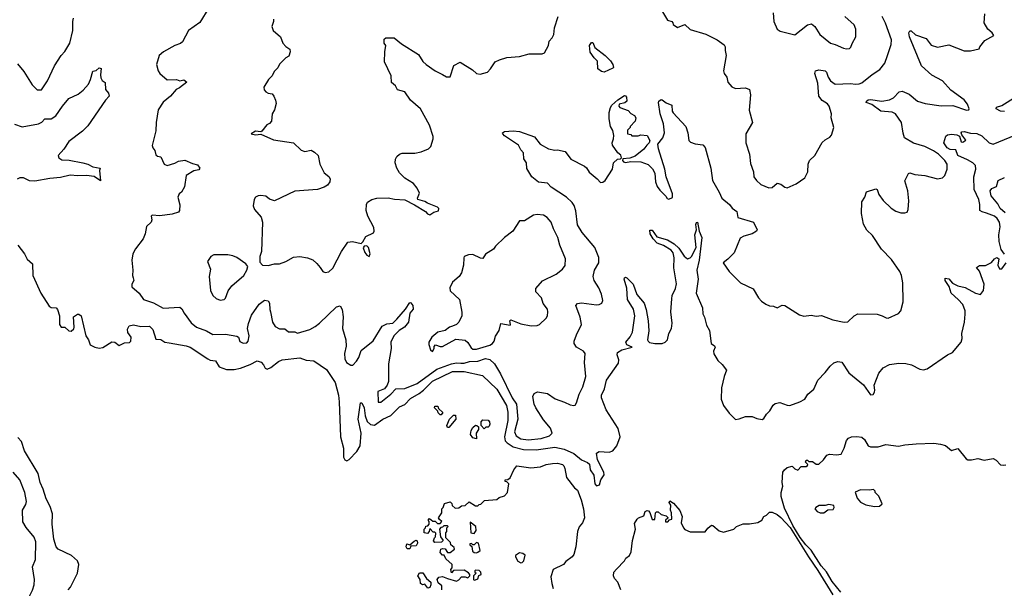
# Model space of a CAD drawing. Extents: x 2133461 to 2293071, y 753526 to 916327.
# Tile 41 of 256: x 2221436 to 2229234, y 792636 to 797140. Entities that reach past the tile are written whole.
import ezdxf

# ---------------------------------------------------------------- set-up
doc = ezdxf.new("R2010")
doc.units = 0

msp = doc.modelspace()

# ---------------------------------------------------------------- linework, layer by layer
at = {"layer": '0CON10XD'}
for points in [[(2222935, 797234.5), (2222862.8, 797117.2), (2222772.7, 797055), (2222725.3, 796964.7), (2222708.7, 796951.3), (2222664.3, 796935), (2222575.8, 796885), (2222542, 796855), (2222520.8, 796785), (2222532, 796735), (2222545, 796713.8), (2222605, 796663.3), (2222677.1, 796667.1), (2222705, 796656.7), (2222735, 796662.5), (2222760, 796645), (2222700.7, 796599.3), (2222675, 796586.7), (2222631.2, 796535), (2222572.6, 796487.4), (2222532.5, 796425), (2222515.9, 796325.9), (2222515, 796260), (2222484.1, 796144.1), (2222490, 796125), (2222506.2, 796105), (2222515, 796070), (2222528.3, 796058.3), (2222555, 796052.5), (2222580, 795995), (2222605, 795986), (2222665, 796004.4), (2222695, 796020), (2222745, 796028), (2222805, 796000), (2222845, 795990), (2222864, 795965), (2222855, 795950), (2222815, 795943.8), (2222753.3, 795905), (2222742.5, 795815), (2222716.7, 795775), (2222699.3, 795760.7), (2222687.5, 795735), (2222703.6, 795673.6), (2222701.2, 795628.8), (2222694, 795616), (2222645, 795599.2), (2222545, 795587.5), (2222485, 795592.5), (2222477.5, 795585), (2222482.5, 795555), (2222477.5, 795535), (2222439.3, 795500.7), (2222428.8, 795445), (2222414, 795405), (2222353.7, 795326.3), (2222331.1, 795285), (2222323.3, 795235), (2222331.5, 795155), (2222328.9, 795115), (2222336, 795094), (2222340, 795075), (2222324, 795045), (2222324, 795025), (2222382, 794975), (2222416.7, 794925), (2222495, 794896.5), (2222572.5, 794855), (2222705, 794862.9), (2222720.9, 794850.9), (2222737.8, 794815), (2222795, 794739.2), (2222836.2, 794705), (2222916.7, 794675), (2222965, 794647.1), (2223065, 794649.5), (2223155, 794634.3), (2223169.2, 794625), (2223180.7, 794590.7), (2223205, 794578.1), (2223235, 794580), (2223245, 794593.8), (2223252.9, 794635), (2223240.9, 794695), (2223247.5, 794732.5), (2223271.7, 794798.3), (2223332.1, 794887.9), (2223375, 794918), (2223403.2, 794913.2), (2223413.7, 794893.7), (2223416.5, 794845), (2223423.5, 794825), (2223437.5, 794745), (2223460.6, 794710.6), (2223495, 794692.5), (2223535, 794691.2), (2223565, 794668.8), (2223615, 794668.8), (2223636.2, 794656.2), (2223733, 794687), (2223775, 794709.4), (2223809.4, 794735), (2223945, 794865.8), (2223975, 794872.5), (2223991.2, 794845), (2223996.7, 794786.7), (2223993.3, 794695), (2224020, 794605), (2224021.1, 794555), (2224008.9, 794495), (2224011.1, 794455), (2224025, 794424), (2224057.7, 794402.3), (2224075, 794404), (2224104.3, 794435), (2224122.9, 794465), (2224141.5, 794518.5), (2224235, 794595.8), (2224306.4, 794713.6), (2224345, 794731.5), (2224392, 794735), (2224423.3, 794766.7), (2224492.2, 794847.8), (2224525, 794900), (2224535, 794896.7), (2224550, 794875), (2224552.7, 794847.3), (2224525.6, 794815), (2224515.3, 794744.7), (2224484.4, 794705), (2224442.6, 794677.4), (2224399.5, 794635), (2224374.6, 794585), (2224379.2, 794535), (2224356.2, 794415), (2224356, 794275), (2224345.7, 794244.3), (2224325, 794216.7), (2224273.3, 794195), (2224275, 794110), (2224295, 794111.2), (2224376.2, 794175), (2224415, 794216.7), (2224485, 794219.5), (2224585, 794258.8), (2224738.7, 794371.3), (2224855, 794414.8), (2224895, 794421.2), (2224929.2, 794419.2), (2224955, 794419.6), (2224998.2, 794431.8), (2225065, 794434.8), (2225125, 794457.5), (2225158.2, 794448.2), (2225197.5, 794415), (2225245.2, 794335.2), (2225336.1, 794145), (2225370, 794095), (2225381.1, 793975), (2225354.8, 793875), (2225368.8, 793845), (2225405, 793821.3), (2225463.2, 793813.2), (2225567.3, 793822.7), (2225632, 793845), (2225652, 793865), (2225638.6, 793905), (2225585, 793970), (2225523.3, 794065), (2225510, 794095), (2225500, 794155), (2225510.7, 794179.3), (2225537, 794193), (2225615, 794178.8)], [(2221419.7, 796789.7), (2221470.3, 796730.3), (2221533.8, 796625), (2221575, 796583.8), (2221610, 796585), (2221656, 796655), (2221711.1, 796775), (2221765, 796856), (2221795, 796888.8), (2221832.9, 796955), (2221856.2, 797053.8), (2221856.8, 797125), (2221863, 797153)], [(2223447.5, 797145), (2223446.7, 797125), (2223432.5, 797085), (2223443.9, 797053.9), (2223502.5, 797005), (2223520, 796955), (2223545, 796926.7), (2223576.4, 796906.4), (2223578.8, 796885), (2223568.3, 796851.7), (2223545, 796837.5), (2223495, 796787.5), (2223480.7, 796759.3), (2223451.2, 796728.8), (2223435.8, 796694.2), (2223406.7, 796665), (2223370, 796605), (2223373.3, 796585), (2223385, 796567.5), (2223405, 796556.7), (2223435, 796553.3), (2223450, 796535), (2223463, 796503), (2223466.2, 796475), (2223453.9, 796426.1), (2223436.7, 796395), (2223430, 796335), (2223415, 796317.5), (2223394.1, 796305.9), (2223355, 796257.5), (2223345, 796252.5), (2223305, 796256.7), (2223270, 796235), (2223305, 796226.7), (2223345, 796232.5), (2223445, 796189.4), (2223605, 796163.8), (2223665, 796106.7), (2223695, 796096.7), (2223745, 796106.7), (2223770.5, 796090.5), (2223800, 796065), (2223814.3, 795994.3), (2223847.5, 795927.5), (2223885, 795896.7), (2223895, 795880), (2223891.2, 795855), (2223875, 795830), (2223846.8, 795813.2), (2223794.3, 795795.7), (2223615, 795781.4), (2223455, 795704), (2223415, 795718), (2223385, 795742), (2223345, 795747.5), (2223325, 795744), (2223305, 795733.8), (2223293.2, 795716.8), (2223284, 795665), (2223295, 795637.5), (2223348.8, 795575), (2223360, 795535), (2223351.2, 795305), (2223337.5, 795265), (2223338.3, 795218.3), (2223360, 795195), (2223405, 795192), (2223455, 795206), (2223495, 795207.5), (2223545, 795225.7), (2223605, 795258.6), (2223654.2, 795264.2), (2223715, 795252.5), (2223757, 795237), (2223789.7, 795209.7), (2223815, 795177.5), (2223836.4, 795146.4), (2223855, 795137.5), (2223885, 795142.5), (2223915, 795171.2), (2223985.5, 795305), (2224035, 795378.1), (2224072.3, 795382.3), (2224141.7, 795368.3), (2224155, 795380), (2224177.6, 795422.4), (2224238.5, 795451.5), (2224244.2, 795465.8), (2224240, 795495), (2224194.3, 795585), (2224180.9, 795629.1), (2224182.9, 795675), (2224190, 795695), (2224225, 795716.2), (2224265, 795726.2), (2224355, 795730), (2224405, 795718.8), (2224485, 795712.5), (2224563.6, 795673.6), (2224650.7, 795620.7), (2224665, 795603.3), (2224683.9, 795593.9), (2224715, 795616.7), (2224753, 795627), (2224756.7, 795645), (2224746.1, 795656.1), (2224665, 795686.7), (2224645, 795700), (2224590, 795715), (2224587.5, 795725), (2224603.3, 795765), (2224585, 795806.7), (2224555, 795841.2), (2224487.5, 795885), (2224445, 795927.5), (2224423.3, 795965), (2224410, 796005), (2224411.2, 796035), (2224422.5, 796057.5), (2224443.9, 796076.1), (2224465, 796082.5), (2224565, 796083.3), (2224615, 796093.3), (2224673.6, 796116.4), (2224693.3, 796135), (2224711.2, 796195), (2224711.2, 796215), (2224681.2, 796305), (2224610, 796435), (2224531.3, 796501.3), (2224485, 796568), (2224427.5, 796585), (2224412.5, 796615), (2224381.7, 796641.7), (2224378.8, 796695), (2224326, 796805), (2224327.5, 796885), (2224336, 796935), (2224322, 796955), (2224323.8, 796985), (2224335, 796996.7), (2224402.5, 796995), (2224459.3, 796949.3), (2224595, 796863.8), (2224629.7, 796809.7), (2224656.2, 796785), (2224725.8, 796735), (2224785.8, 796705), (2224815, 796688.6), (2224845, 796686.2), (2224875, 796777.5), (2224925, 796802.5), (2225023, 796743), (2225055, 796713.8), (2225081.7, 796708.3), (2225140, 796725), (2225165, 796750), (2225202.5, 796805), (2225235, 796822.9), (2225295, 796839.4), (2225395, 796848), (2225471.7, 796868.3), (2225575, 796870), (2225593, 796877), (2225623.3, 796935), (2225630.5, 796969.5), (2225652, 796995), (2225665, 797022.5), (2225670.8, 797075), (2225700.8, 797165)], [(2225615, 794178.8), (2225677.3, 794137.3), (2225751.7, 794111.7), (2225795, 794088.8), (2225825, 794083.3), (2225835, 794087.5), (2225845.9, 794104.1), (2225868.1, 794175), (2225896.7, 794233.3), (2225920.9, 794315), (2225909.5, 794425), (2225914.3, 794495), (2225902, 794515), (2225845, 794547.1), (2225828.6, 794575), (2225828.6, 794595), (2225846.7, 794645), (2225885.6, 794725), (2225874.6, 794785), (2225841.4, 794875), (2225855, 794891.4), (2225885, 794896.5), (2226005, 794882), (2226025, 794883.3), (2226046.7, 794895), (2226053.3, 794916.7), (2226043.8, 794965), (2226022, 795015), (2225984.4, 795075), (2225976.5, 795105), (2225987.5, 795155), (2226022.9, 795215), (2226022.4, 795257.6), (2225990.4, 795335), (2225890, 795455), (2225852.7, 795515), (2225839.7, 795625), (2225827.3, 795667.3), (2225812.6, 795692.6), (2225765.7, 795735), (2225644.7, 795814.7), (2225615, 795845.8), (2225545, 795852.9), (2225492.5, 795895), (2225451.9, 795961.9), (2225449.2, 796005), (2225428.8, 796038.8), (2225425.8, 796085), (2225405, 796108.8), (2225385.4, 796145.4), (2225275, 796220), (2225261.2, 796235), (2225260, 796245), (2225275, 796253.8), (2225345, 796260.8), (2225395, 796253.8), (2225513.2, 796213.2), (2225558.8, 796155), (2225625, 796117.5), (2225674.1, 796105.9), (2225695, 796108.6), (2225755, 796096), (2225802, 796035), (2225910.3, 795980.3), (2225925.8, 795965.8), (2225945, 795932.5), (2226009.5, 795879.5), (2226035, 795850), (2226055, 795852.5), (2226073, 795867), (2226130, 795955), (2226137.5, 796005), (2226170, 796035), (2226195, 796037.5), (2226203, 796047), (2226197.3, 796067.3), (2226172.5, 796085), (2226130, 796145), (2226128, 796165), (2226140, 796195), (2226141.7, 796221.7), (2226132.3, 796262.3), (2226116.2, 796295), (2226103.3, 796355), (2226103.3, 796405), (2226113.8, 796445), (2226125, 796462.5), (2226172.5, 796505), (2226225, 796540), (2226235, 796536.7), (2226242, 796525), (2226243.8, 796495), (2226229.5, 796480.5), (2226185, 796470), (2226180, 796455), (2226190, 796445), (2226255, 796420), (2226276, 796396), (2226305, 796380), (2226316.2, 796363.8), (2226310, 796335), (2226270, 796295), (2226270, 796285), (2226250, 796265), (2226250, 796235), (2226275, 796230), (2226285, 796220), (2226335, 796220), (2226355, 796227.5), (2226405, 796222.5), (2226426.7, 796183.3), (2226420, 796165), (2226402.5, 796145), (2226380, 796115), (2226310.7, 796059.3), (2226267.5, 796042.5), (2226212.5, 796037.5), (2226210, 796025), (2226217.5, 796015), (2226235, 796010), (2226275, 796016), (2226355, 796014.3), (2226412.6, 795992.6), (2226447.8, 795957.8), (2226466.7, 795925), (2226470.5, 795855), (2226485, 795818.8), (2226505, 795790), (2226553, 795743), (2226565, 795722.5), (2226578.3, 795718.3), (2226605, 795732.5), (2226605, 795760), (2226556, 795895), (2226546.6, 795956.6), (2226495.9, 796115.9), (2226490, 796155), (2226528.8, 796205), (2226542, 796245), (2226534.2, 796315), (2226507.5, 796395), (2226494.4, 796485), (2226497.5, 796495), (2226515, 796508.8), (2226525, 796506.2), (2226555, 796481.2), (2226601.7, 796461.7), (2226604.2, 796415), (2226611.7, 796401.7), (2226712, 796295), (2226728.8, 796245), (2226735, 796182.5), (2226749.3, 796169.3), (2226785, 796156.7), (2226845, 796148.8), (2226865, 796127.5), (2226910.6, 795965), (2226921.9, 795865), (2226975.7, 795775), (2226995.7, 795725), (2227057.5, 795675), (2227077.3, 795647.3), (2227115, 795620), (2227124.4, 795574.4), (2227246.7, 795535), (2227276.7, 795475), (2227272.5, 795465), (2227237.5, 795445), (2227170, 795425), (2227141.3, 795408.7), (2227095.5, 795294.5), (2227045, 795242.5), (2227007.5, 795215), (2227053.8, 795145), (2227145.6, 795055.6), (2227245, 795007.5), (2227286.3, 794936.3), (2227309.8, 794909.8), (2227345, 794885.7), (2227375, 794872.9), (2227405, 794871.2), (2227435, 794856.7), (2227475, 794878.8), (2227495, 794876), (2227613, 794803), (2227645, 794791.2), (2227705, 794798.8), (2227745, 794791.2), (2227785, 794796.2), (2227875, 794762.9), (2227965, 794744.2), (2227995, 794748), (2228045, 794794), (2228075, 794810.8), (2228227.3, 794807.3), (2228265.6, 794795.6), (2228297.7, 794777.7), (2228315, 794776.2), (2228395, 794813.8), (2228415, 794833.3), (2228434, 794905), (2228431.4, 795055), (2228418.6, 795115), (2228405.5, 795145.5), (2228340.9, 795240.9), (2228261.5, 795321.5), (2228190.3, 795430.3), (2228145, 795473.3), (2228119.3, 795519.3), (2228102, 795605), (2228105, 795697.5), (2228130, 795735), (2228143.6, 795776.4), (2228215, 795800), (2228225.8, 795795.8), (2228238.8, 795755), (2228275, 795706.7), (2228337, 795647), (2228375, 795623.3), (2228415, 795611.2), (2228445, 795610), (2228463.6, 795616.4), (2228473.6, 795636.4), (2228476.9, 795705), (2228469.4, 795785), (2228445.9, 795864.1), (2228475, 795922.5), (2228485, 795926.7), (2228524.1, 795914.1), (2228605, 795906.7), (2228705, 795880), (2228743.9, 795886.1), (2228763.9, 795906.1), (2228782, 795955), (2228780.8, 795995), (2228762.2, 796025), (2228711.9, 796075), (2228671.8, 796101.8), (2228605, 796134.5), (2228515, 796161.9), (2228444.6, 796204.6), (2228431.7, 796241.7), (2228418.9, 796325), (2228372.3, 796395), (2228345, 796407.2), (2228254.8, 796414.8), (2228185, 796468.7), (2228140, 796485), (2228141.2, 796495), (2228155, 796505.4), (2228175, 796508.8), (2228265, 796494.3), (2228325.6, 796504.4), (2228355, 796520.5), (2228401.9, 796568.1), (2228425, 796574.5), (2228479, 796549), (2228545, 796494.5), (2228606.9, 796476.9), (2228735, 796458.8), (2228825, 796461.5), (2228935, 796422), (2228953.3, 796426.7), (2228956.2, 796433.8), (2228941.3, 796471.3), (2228916, 796505), (2228811.3, 796581.3), (2228745, 796654.4), (2228659.2, 796699.2), (2228578.1, 796775), (2228483.3, 797005), (2228478.8, 797035), (2228485, 797052.5), (2228495, 797052.5), (2228531.1, 797021.1), (2228615, 796990), (2228655, 796939.2), (2228705, 796923.3), (2228795, 796940), (2228916.1, 796893.9), (2228965, 796893.3), (2229035, 796910), (2229040, 796925), (2229080, 796975), (2229150, 797015), (2229137.5, 797035), (2229103.6, 797063.6), (2229073.3, 797115), (2229079.2, 797185)], [(2226518, 797215), (2226567, 797137), (2226600, 797125), (2226610, 797115), (2226611.7, 797101.7), (2226645, 797077.5), (2226705, 797102.5), (2226745, 797062.5), (2226870, 797025), (2226960.7, 796980.7), (2227015, 796940), (2227023.3, 796925), (2227022.5, 796895), (2227030.8, 796855), (2227009.2, 796735), (2227014.3, 796714.3), (2227036.2, 796685), (2227044, 796645), (2227075, 796607.5), (2227104.2, 796594.2), (2227185, 796599.2), (2227215.8, 796585.8), (2227224.2, 796545), (2227212.1, 796422.1), (2227238.8, 796325), (2227188, 796235), (2227186, 796165), (2227216, 796075), (2227225, 796000), (2227248, 795935), (2227250, 795895), (2227270, 795865), (2227305, 795833.8), (2227367.7, 795807.7), (2227395, 795812), (2227435, 795843.8), (2227465, 795836.7), (2227495, 795812.5), (2227515, 795807.1), (2227585, 795840.8), (2227653.9, 795886.1), (2227676.7, 795935), (2227680, 795995), (2227690, 796025), (2227733.3, 796065), (2227792.2, 796167.8), (2227815, 796188.6), (2227851.7, 796208.3), (2227866, 796225), (2227884, 796285), (2227863.6, 796363.6), (2227865.5, 796394.5), (2227847.1, 796455), (2227834.5, 796474.5), (2227790, 796500), (2227764.6, 796534.6), (2227756.7, 796636.7), (2227733.8, 796715), (2227737.5, 796735), (2227765, 796744), (2227815, 796734.2), (2227825.6, 796725), (2227838.9, 796685), (2227857.5, 796655), (2227895, 796628.8), (2228015, 796635.5), (2228055, 796628.6), (2228085, 796632.5), (2228105, 796640), (2228186, 796705), (2228247.5, 796745), (2228288.1, 796795), (2228308.6, 796855), (2228337, 796943), (2228340.9, 796979.1), (2228292.3, 797112.3), (2228266.2, 797165)], [(2227403.8, 797195), (2227408.8, 797125), (2227434.1, 797064.1), (2227459.5, 797049.5), (2227575, 797020), (2227675, 797100), (2227706.1, 797106.1), (2227733.3, 797085), (2227772.3, 797022.3), (2227856.7, 796953.3), (2227895, 796943.8), (2227960, 796915), (2227985, 796908.8), (2228008.3, 796911.7), (2228018.3, 796921.7), (2228028.3, 796951.7), (2228058.8, 797005), (2228058.8, 797065), (2228045, 797098.8), (2227970.8, 797165)], [(2226065, 796724.4), (2226045, 796730), (2226015, 796751.2), (2226011.7, 796811.7), (2225985, 796837.5), (2225955, 796883.3), (2225950, 796935), (2225965, 796960), (2225975, 796960), (2225990, 796920), (2226072, 796855), (2226114, 796815), (2226133.8, 796785), (2226137.5, 796762.5), (2226133, 796757), (2226065, 796724.4)], [(2221395, 796311.5), (2221455, 796291.1), (2221585.8, 796314.2), (2221611.1, 796328.9), (2221634.5, 796355.5), (2221685, 796355.7), (2221722.4, 796377.6), (2221774.7, 796455), (2221825.6, 796515), (2221899.3, 796550.7), (2221938.9, 796581.1), (2221980.9, 796629.1), (2221998.2, 796665), (2222015, 796733.3), (2222041.7, 796738.3), (2222065, 796757.5), (2222082.5, 796752.5), (2222075.7, 796704.3), (2222078.7, 796678.7), (2222088.1, 796658.1), (2222113, 796643), (2222116.1, 796586.1), (2222139.2, 796559.2), (2222146, 796535), (2222116.2, 796503.8), (2221975, 796300), (2221933.9, 796256.1), (2221825.5, 796175), (2221785.3, 796114.7), (2221742, 796065), (2221746, 796045), (2221769.3, 796029.3), (2221828.3, 796028.3), (2221936.3, 796006.3), (2221975.5, 795995.5), (2222015, 795975.7), (2222072.5, 795965), (2222068.8, 795945), (2222075, 795862.5), (2222025, 795899.2), (2221965, 795906.9), (2221897, 795903), (2221835, 795909.1), (2221760.5, 795889.5), (2221675, 795883.3), (2221555, 795860), (2221515, 795862.5), (2221466.4, 795886.4), (2221437, 795887), (2221415, 795877.5)], [(2229235, 796413.3), (2229202.5, 796415), (2229170, 796435), (2229172.7, 796447.3), (2229215, 796460), (2229327.8, 796532.2)], [(2229235, 795283.3), (2229208.8, 795318.8), (2229192.4, 795382.4), (2229190.4, 795435), (2229201.7, 795498.3), (2229195, 795537.1), (2229178.2, 795565), (2229155, 795584.7), (2229092.6, 795607.4), (2229057.2, 795617.2), (2229039.6, 795629.6), (2229040.4, 795675), (2229033.3, 795715), (2228993.8, 795795), (2228991.7, 795895), (2229007.9, 795955), (2229004.7, 795985), (2228985.4, 796005), (2228941.2, 796031.2), (2228866.9, 796065), (2228849.1, 796109.1), (2228805, 796112.8), (2228781.6, 796125), (2228754.2, 796165), (2228771.7, 796218.3), (2228782.6, 796227.4), (2228815, 796233.8), (2228857.6, 796227.6), (2228878.2, 796218.2), (2228892.9, 796172.9), (2228905, 796170.6), (2228928, 796185), (2228897, 796227), (2228892.5, 796245), (2228897.5, 796252.5), (2228915, 796254.4), (2228965, 796240), (2229015, 796237.9), (2229055, 796220.4), (2229115, 796164.6), (2229145, 796154.7), (2229325, 796227.9)], [(2229240.1, 795610.1), (2229202, 795645), (2229182.4, 795682.4), (2229130, 795745), (2229122, 795785), (2229135, 795803.3), (2229172, 795818), (2229184.1, 795865.9), (2229235, 795890)], [(2224705, 794512.5), (2224717.5, 794535), (2224718.3, 794551.7), (2224730, 794565), (2224765, 794552), (2224785, 794551.4), (2224889.5, 794610.5), (2224965, 794600.4), (2224985, 794584.4), (2225010.9, 794540.9), (2225025, 794530), (2225055, 794530), (2225158.9, 794561.1), (2225180.6, 794575), (2225194.5, 794595), (2225205.6, 794634.4), (2225232.1, 794677.9), (2225246.4, 794733.6), (2225319.5, 794720.5), (2225323.3, 794725), (2225316.7, 794755), (2225325, 794763.3), (2225405, 794730.5), (2225485.7, 794715.7), (2225535, 794718), (2225554.1, 794725.9), (2225606.2, 794775), (2225616.2, 794795), (2225618.8, 794825), (2225615, 794847.5), (2225583, 794893), (2225567.6, 794937.6), (2225523.3, 794985), (2225525, 795010), (2225577.7, 795072.3), (2225685, 795124.2), (2225735, 795164), (2225755, 795193.3), (2225758.6, 795245), (2225713.1, 795355), (2225698.1, 795415), (2225663, 795483), (2225645.4, 795535.4), (2225613.6, 795573.6), (2225585, 795592.5), (2225533, 795597), (2225505, 795592), (2225435, 795546.7), (2225395, 795547.5), (2225342.5, 795465), (2225276.7, 795415), (2225204.1, 795345.9), (2225187.7, 795322.3), (2225125, 795283.3), (2225105, 795247.5), (2225085, 795250), (2225025, 795281.2), (2224991.7, 795278.3), (2224957.5, 795265), (2224952.5, 795255), (2224951.2, 795195), (2224935.8, 795135), (2224915.8, 795105), (2224865, 795060), (2224841.4, 795015), (2224845, 794991.2), (2224918, 794925), (2224937.7, 794822.3), (2224938, 794795), (2224913.8, 794745), (2224895, 794726), (2224865, 794712.5), (2224840, 794705), (2224805, 794679.2), (2224747.5, 794665), (2224700, 794625), (2224677.5, 794585), (2224677, 794567), (2224690, 794525), (2224705, 794512.5)], [(2226601.2, 794928.8), (2226604.2, 794955), (2226630.3, 795009.7), (2226636.8, 795046.8), (2226615.6, 795175), (2226620.5, 795255), (2226612.3, 795292.3), (2226595.4, 795315.4), (2226535, 795350.8), (2226485, 795371.2), (2226453.8, 795405), (2226430, 795445), (2226426.4, 795473.6), (2226445, 795472), (2226480.8, 795420.8), (2226566.7, 795395), (2226620, 795365), (2226655, 795329.2), (2226697.9, 795267.9), (2226725, 795247.1), (2226745, 795253.3), (2226755.9, 795264.1), (2226793.8, 795335), (2226783.2, 795435), (2226796.2, 795475), (2226791.7, 795518.3), (2226795, 795532.5), (2226805, 795537.5), (2226818.1, 795465), (2226837.5, 795415), (2226817.5, 795235), (2226799.4, 795155), (2226810, 795085), (2226793.6, 794975), (2226843.6, 794856.4), (2226845, 794810), (2226860, 794785), (2226875, 794720), (2226899.3, 794679.3), (2226913.3, 794575), (2226938, 794558), (2226943.3, 794545), (2226931.2, 794515), (2226932.3, 794492.3), (2226965, 794440), (2226999.3, 794409.3), (2227033.3, 794365), (2227014, 794315), (2226994.2, 794224.2), (2226991.4, 794135), (2227011.2, 794085), (2227055, 794022.5), (2227105, 793972.5), (2227135, 793977.5), (2227185, 793997.5), (2227236.4, 793996.4), (2227275, 793980), (2227315, 793973.3), (2227330, 793980), (2227349.2, 794015), (2227377.3, 794042.7), (2227402.5, 794087.5), (2227418.8, 794101.2), (2227455, 794107.1), (2227513.1, 794086.9), (2227535, 794085.4), (2227615, 794113.1), (2227653.8, 794135), (2227677.1, 794175), (2227725, 794214.3), (2227755.7, 794285), (2227815.4, 794344.6), (2227855, 794396.7), (2227885, 794423.3), (2227915, 794433.3), (2227946.4, 794426.4), (2228002.3, 794342.3), (2228117.7, 794247.7), (2228175, 794167.5), (2228195, 794172.5), (2228205, 794190), (2228208.8, 794205), (2228203.3, 794245), (2228238.8, 794341.2), (2228275, 794381.2), (2228325, 794408), (2228398.3, 794418.3), (2228455, 794418), (2228497.5, 794405), (2228565, 794371.2), (2228595, 794366.2), (2228622.5, 794375), (2228785, 794486.7), (2228822.5, 794505), (2228891.2, 794585), (2228901.2, 794615), (2228896.7, 794655), (2228919.2, 794745), (2228923.1, 794806.9), (2228924.4, 794835), (2228904.5, 794885), (2228869.6, 794925), (2228812.8, 794972.8), (2228797.1, 795027.1), (2228765.8, 795075), (2228766.4, 795093.6), (2228795, 795088.1), (2228823.1, 795053.1), (2228865, 795030.9), (2228925, 795019.6), (2229005, 794972.9), (2229045, 794964.5), (2229068.2, 794995), (2229073.5, 795045), (2229037, 795147), (2229013.6, 795176.4), (2229038.3, 795191.7), (2229085, 795193.8), (2229133.6, 795216.4), (2229155, 795246.7), (2229175, 795256.7), (2229190, 795245), (2229183.3, 795195), (2229196.4, 795166.4), (2229215, 795166.2), (2229247.7, 795215)], [(2221422, 795355), (2221474, 795285), (2221495, 795243.3), (2221536.7, 795205), (2221540, 795115), (2221603.8, 794975), (2221670.5, 794870.5), (2221685, 794861.2), (2221725, 794858.8), (2221736.7, 794845), (2221750.8, 794795), (2221750.5, 794725), (2221764.3, 794704.3), (2221795, 794705.7), (2221825, 794676.2), (2221845, 794672.9), (2221865, 794692), (2221868.9, 794705), (2221863.5, 794786.5), (2221895, 794807.5), (2221905, 794807.5), (2221924.2, 794794.2), (2221961.1, 794635), (2221980, 794605), (2221993.8, 794565), (2222030, 794545), (2222065, 794539.1), (2222095, 794543.8), (2222165, 794588.1), (2222190, 794585), (2222225, 794560), (2222265, 794580), (2222306.7, 794583.3), (2222315.7, 794595), (2222319.2, 794625), (2222292.4, 794662.4), (2222290.9, 794689.1), (2222304.4, 794715.6), (2222336.8, 794723.2), (2222395, 794709.1), (2222465, 794712.5), (2222490, 794685), (2222515, 794610), (2222555, 794607.5), (2222585, 794585.8), (2222620, 794580), (2222755, 794557.9), (2222785, 794547.3), (2222925, 794453.8), (2222945, 794443.9), (2222987.3, 794437.3), (2223015, 794389.5), (2223075, 794370), (2223135, 794369.5), (2223185, 794379.5), (2223261.9, 794408.1), (2223317.6, 794437.6), (2223347.9, 794427.9), (2223367, 794407), (2223379.7, 794379.7), (2223395, 794371.4), (2223425, 794385.5), (2223485, 794432.5), (2223515.3, 794444.7), (2223655, 794460.6), (2223705, 794442.9), (2223765, 794437.5), (2223865, 794370), (2223933.8, 794265), (2223960.9, 794165), (2223967.2, 794112.8), (2223977.1, 793835), (2223999.3, 793745), (2224000.6, 793675), (2224010, 793655), (2224026.1, 793646.1), (2224045, 793655.8), (2224105, 793720), (2224132.4, 793765), (2224139.8, 793865), (2224116.2, 793975), (2224135, 794106.2), (2224145, 794104), (2224163.8, 794065), (2224171.2, 794001.2), (2224188.5, 793958.5), (2224215, 793934.7), (2224245, 793927.2), (2224312.8, 793977.2), (2224374.2, 794005), (2224445, 794074), (2224485, 794092.2), (2224531.2, 794138.8), (2224601, 794179), (2224634.2, 794205.8), (2224705, 794277.8), (2224865, 794353), (2224955, 794353.5), (2225101.9, 794321.9), (2225215, 794213.1), (2225291.6, 794085), (2225302.2, 794032.2), (2225302.6, 793965), (2225274.5, 793835), (2225281.4, 793805), (2225297.3, 793787.3), (2225345, 793757.8), (2225425, 793734.8), (2225526.9, 793733.1), (2225675, 793753.9), (2225749.2, 793739.2), (2225825, 793703), (2225885, 793654.6), (2225933.8, 793633.8), (2225950, 793620), (2225954.6, 793575), (2225982.1, 793532.1), (2225991.6, 793465), (2226005, 793447.8), (2226029.2, 793455), (2226038.8, 793495), (2226065.9, 793534.1), (2226061.2, 793555), (2226012.6, 793652.6), (2226004.3, 793705.7), (2226025, 793721.1), (2226105, 793714.5), (2226134.4, 793725.6), (2226165.5, 793764.5), (2226190.6, 793835), (2226175, 793902), (2226080.2, 794050.2), (2226044.5, 794145), (2226042.5, 794165), (2226067.9, 794215), (2226083.8, 794285), (2226179.6, 794420.4), (2226180.5, 794445), (2226167.1, 794485), (2226170.8, 794505), (2226205, 794524.4), (2226287.5, 794545), (2226245.5, 794565.5), (2226237.1, 794585), (2226272.1, 794627.9), (2226290, 794665), (2226306.7, 794795), (2226297.8, 794847.8), (2226250.5, 794925), (2226244.5, 795014.5), (2226224.4, 795085), (2226226.7, 795095), (2226235, 795100), (2226245, 795096), (2226295, 795046), (2226323.9, 794963.9), (2226381.1, 794895), (2226397.9, 794845), (2226412.1, 794755), (2226417.8, 794675), (2226408.9, 794605), (2226412.4, 794592.4), (2226425, 794583.3), (2226465, 794575.7), (2226524.5, 794575.5), (2226548.8, 794585), (2226566.8, 794603.2), (2226577.5, 794655), (2226597.5, 794695), (2226604.3, 794735), (2226592.2, 794825), (2226601.2, 794928.8)], [(2224205, 795263.8), (2224211.4, 795285), (2224198, 795335), (2224185, 795348), (2224163, 795347), (2224157.5, 795332.5), (2224169.2, 795295), (2224185, 795274), (2224205, 795263.8)], [(2223025, 794918.6), (2223055, 794924), (2223065.7, 794935), (2223088.1, 794991.9), (2223115, 795031.4), (2223210.8, 795115), (2223236.2, 795155), (2223242.5, 795185), (2223227.5, 795205), (2223155, 795255.6), (2223125, 795268.5), (2223085, 795277.5), (2222975, 795277.1), (2222950.8, 795265), (2222922.5, 795225), (2222946.2, 795165), (2222937.5, 795105), (2222947.5, 794995), (2222964.5, 794954.5), (2222992.4, 794932.4), (2223025, 794918.6)], [(2224775, 794010), (2224765, 794010), (2224750, 794025), (2224748.3, 794038.3), (2224720, 794065), (2224725, 794080), (2224748.3, 794078.3), (2224751.7, 794061.7), (2224788.3, 794028.3), (2224775, 794010)], [(2224835, 793910), (2224825, 793910), (2224820, 793925), (2224840, 793975), (2224871.7, 794008.3), (2224888.3, 794008.3), (2224890, 793975), (2224835, 793910)], [(2225115, 793900), (2225090, 793925), (2225090, 793955), (2225105, 793970), (2225147, 793967), (2225156.7, 793955), (2225160, 793935), (2225155, 793920), (2225145, 793912.5), (2225128.3, 793911.7), (2225115, 793900)], [(2225055, 793820), (2225025, 793827.5), (2225007.5, 793855), (2225012.5, 793885), (2225025, 793910), (2225045, 793927.5), (2225057, 793927), (2225070, 793915), (2225070, 793895), (2225052.5, 793865), (2225055, 793820)], [(2221820, 792625), (2221838, 792645), (2221894, 792755), (2221904.2, 792825), (2221893, 792853), (2221845.8, 792895), (2221741.2, 792945), (2221724.4, 792965), (2221706.2, 793026.2), (2221694.6, 793145), (2221695.5, 793225), (2221677.1, 793285), (2221645, 793344), (2221622.4, 793422.4), (2221598.5, 793475), (2221581.8, 793545), (2221475.6, 793725), (2221449.3, 793799.3), (2221420.9, 793830.9)], [(2227940, 792605), (2227871, 792691), (2227826.9, 792766.9), (2227783.6, 792813.6), (2227705, 792938), (2227660.9, 792980.9), (2227618, 793038), (2227559.4, 793135), (2227491.7, 793271.7), (2227467.3, 793362.7), (2227466, 793395), (2227480, 793445), (2227474, 793475), (2227480, 793555), (2227492, 793575), (2227515, 793593.8), (2227555, 793602.5), (2227575, 793582.5), (2227597.5, 793572.5), (2227625, 793600), (2227665, 793600), (2227675, 793610), (2227677, 793617), (2227660, 793635), (2227665, 793650), (2227675, 793650), (2227685, 793640), (2227715, 793640), (2227745, 793620), (2227765, 793620), (2227802.5, 793655), (2227828.8, 793691.2), (2227848.3, 793698.3), (2227904.1, 793694.1), (2227940.7, 793699.3), (2227965.8, 793745), (2227984.3, 793805.7), (2228000, 793825), (2228024.6, 793835.4), (2228065, 793839.6), (2228105, 793833.8), (2228126.2, 793815), (2228155.6, 793765.6), (2228175, 793755.7), (2228235, 793757.8), (2228295, 793775.4), (2228395, 793760.9), (2228445, 793773.8), (2228535, 793780.5), (2228675, 793786), (2228728, 793778), (2228768.3, 793768.3), (2228815, 793727.5), (2228865, 793742.5), (2228931.4, 793661.4), (2228944.4, 793654.4), (2228975, 793653.3), (2229025, 793665.4), (2229075, 793650.9), (2229145, 793664.2), (2229170.5, 793650.5), (2229202.5, 793615), (2229225, 793611.5), (2229247.1, 793612.9)], [(2221435, 792468.1), (2221471.1, 792528.9), (2221513.1, 792575), (2221538.1, 792621.9), (2221551.5, 792665), (2221553.3, 792705), (2221536.4, 792806.4), (2221561.8, 792865), (2221564.6, 793005), (2221552.1, 793042.1), (2221487.8, 793117.8), (2221461.7, 793161.7), (2221457.8, 793255), (2221485, 793301.2), (2221490.5, 793325), (2221476.5, 793395), (2221436.2, 793495), (2221385.6, 793555)], [(2224780, 792625), (2224780, 792655), (2224749.3, 792679.3), (2224743, 792707), (2224756.4, 792723.6), (2224785, 792730), (2224823, 792713), (2224895, 792693.3), (2224915, 792703.3), (2224935, 792727.5), (2224965, 792727.5), (2224985, 792720), (2225000, 792735), (2225000, 792745), (2224989.3, 792759.3), (2224955, 792780), (2224872.5, 792777.5), (2224855, 792760), (2224850, 792785), (2224861.7, 792798.3), (2224860, 792825), (2224810.7, 792870.7), (2224798.3, 792898.3), (2224785, 792900), (2224765, 792920), (2224772.5, 792945), (2224785, 792952.5), (2224805, 792950), (2224825, 792920), (2224845, 792920), (2224880, 792945), (2224878.3, 792958.3), (2224851.7, 792981.7), (2224848.3, 792998.3), (2224810, 793035), (2224810, 793075), (2224820, 793085), (2224820, 793115), (2224830, 793125), (2224825, 793130), (2224795, 793130), (2224785, 793120), (2224771.7, 793118.3), (2224760, 793105), (2224770, 793045), (2224790, 793015), (2224777.5, 793002.5), (2224725, 793000), (2224712.5, 793012.5), (2224720, 793035), (2224730, 793045), (2224731.7, 793071.7), (2224725, 793080), (2224711.7, 793081.7), (2224685, 793110), (2224680, 793085), (2224665, 793070), (2224640, 793075), (2224640, 793105), (2224650, 793115), (2224651.7, 793128.3), (2224668.3, 793131.7), (2224680, 793145), (2224680, 793165), (2224670, 793175), (2224681.7, 793188.3), (2224708.3, 793168.3), (2224727, 793167), (2224745, 793150), (2224765, 793150), (2224780, 793165), (2224760, 793180), (2224752.5, 793195), (2224780, 793235), (2224780, 793265), (2224790, 793275), (2224801.7, 793308.3), (2224845, 793320), (2224858.3, 793308.3), (2224861.7, 793291.7), (2224885, 793270), (2224915, 793272.5), (2224935, 793290), (2224965, 793292.5), (2224995, 793320), (2225045, 793290), (2225065, 793290), (2225075, 793300), (2225088.3, 793301.7), (2225118.3, 793331.7), (2225215, 793340), (2225233.3, 793356.7), (2225275, 793370), (2225300, 793395), (2225310, 793465), (2225295, 793480), (2225281.7, 793481.7), (2225280, 793495), (2225301.7, 793498.3), (2225319.3, 793510.7), (2225350, 793575), (2225373.9, 793606.1), (2225485, 793590), (2225561.7, 793598.3), (2225605, 793617.5), (2225655, 793625.7), (2225695, 793627.5), (2225735, 793616.2), (2225746.2, 793605), (2225753.3, 793585), (2225766.2, 793515), (2225830.9, 793430.9), (2225855, 793412.5), (2225881.7, 793338.3), (2225902.5, 793265), (2225908.6, 793195), (2225893.8, 793155), (2225868.1, 793121.9), (2225853.3, 793085), (2225840.8, 792965), (2225825.6, 792905), (2225812, 792885), (2225760.3, 792849.7), (2225743.3, 792825), (2225660, 792785), (2225643.6, 792726.4), (2225649.2, 792675), (2225661.2, 792635)], [(2228205, 793284), (2228245, 793287.5), (2228267.5, 793305), (2228240, 793365), (2228210, 793395), (2228210, 793405), (2228198.3, 793418.3), (2228165, 793412.5), (2228095, 793417.5), (2228051.7, 793398.3), (2228069.3, 793349.3), (2228095, 793317.5), (2228136.1, 793296.1), (2228205, 793284)], [(2226196.2, 792625), (2226171.9, 792685), (2226146.2, 792715), (2226138.8, 792735), (2226142.5, 792765), (2226162, 792788), (2226225, 792853.3), (2226236.1, 792873.9), (2226265, 792896.2), (2226278.6, 792925), (2226290, 793015), (2226314, 793105), (2226305, 793150), (2226325, 793183.3), (2226337.5, 793195), (2226379.5, 793210.5), (2226390, 793245), (2226405, 793252.5), (2226415, 793250), (2226426.1, 793236.1), (2226445, 793182.5), (2226465, 793180), (2226472.5, 793235), (2226478.3, 793241.7), (2226491.7, 793241.7), (2226515, 793220), (2226555, 793210), (2226568.3, 793198.3), (2226568.3, 793191.7), (2226550, 793175), (2226551.7, 793161.7), (2226568.3, 793161.7), (2226581.7, 793178.3), (2226600, 793185), (2226597.5, 793235), (2226590, 793255), (2226592.5, 793295), (2226580, 793315), (2226585, 793330), (2226615, 793310), (2226665, 793252.5), (2226682.5, 793205), (2226673.8, 793155), (2226694.2, 793114.2), (2226703.1, 793103.1), (2226745, 793082.5), (2226865, 793084.3), (2226885, 793113.3), (2226915, 793136), (2226925, 793133.8), (2226975, 793090.8), (2227009.5, 793080.5), (2227092.5, 793105), (2227113.9, 793126.1), (2227165, 793146.7), (2227215, 793146.2), (2227282.5, 793157.5), (2227313.3, 793175), (2227330, 793205), (2227350, 793215), (2227375, 793240), (2227395, 793240), (2227435, 793220), (2227465, 793196), (2227537.7, 793117.7), (2227682.5, 792885), (2227757.8, 792777.8), (2227874.8, 792584.8)], [(2227805, 793233.3), (2227835, 793257.5), (2227878.3, 793261.7), (2227886.7, 793275), (2227883, 793293), (2227845, 793300), (2227815, 793292.5), (2227768.3, 793291.7), (2227740, 793275), (2227732.5, 793265), (2227752.5, 793245), (2227776.1, 793233.9), (2227805, 793233.3)], [(2225035, 793070), (2225050, 793095), (2225047.5, 793125), (2225005, 793160), (2225010, 793075), (2225035, 793070)], [(2224525, 792950), (2224505, 792950), (2224497.5, 792965), (2224501.7, 792988.3), (2224525, 792980), (2224559.3, 793010.7), (2224575, 793016.7), (2224583, 793013), (2224586.7, 792995), (2224576.4, 792973.6), (2224535, 792970), (2224525, 792950)], [(2225055, 792917.5), (2225065, 792922.5), (2225082.5, 792935), (2225070, 792995), (2225055, 793000), (2225035, 792980), (2225025, 792980), (2225015, 792990), (2225001.7, 792988.3), (2225001.7, 792981.7), (2225017.5, 792967.5), (2225021.7, 792931.7), (2225035, 792920), (2225055, 792917.5)], [(2225405, 792837.5), (2225415, 792840), (2225428.8, 792855), (2225438, 792898), (2225421.7, 792911.7), (2225393.6, 792916.4), (2225363.6, 792896.4), (2225362.5, 792885), (2225380.5, 792850.5), (2225405, 792837.5)], [(2225035, 792700), (2225045, 792702.5), (2225065, 792710), (2225071.7, 792738.3), (2225090, 792745), (2225087.5, 792765), (2225075, 792777.5), (2225045, 792780), (2225040, 792775), (2225040, 792765), (2225050, 792755), (2225030, 792735), (2225030, 792705), (2225035, 792700)], [(2224668.3, 792638.3), (2224645, 792670), (2224625, 792662.5), (2224610, 792675), (2224607.5, 792705), (2224590, 792735), (2224601.7, 792758.3), (2224628.3, 792758.3), (2224657.5, 792715), (2224692.5, 792685), (2224693, 792663), (2224685, 792642.5), (2224668.3, 792638.3)]]:
    msp.add_lwpolyline(points, dxfattribs=at)

doc.saveas('drawing.dxf')
